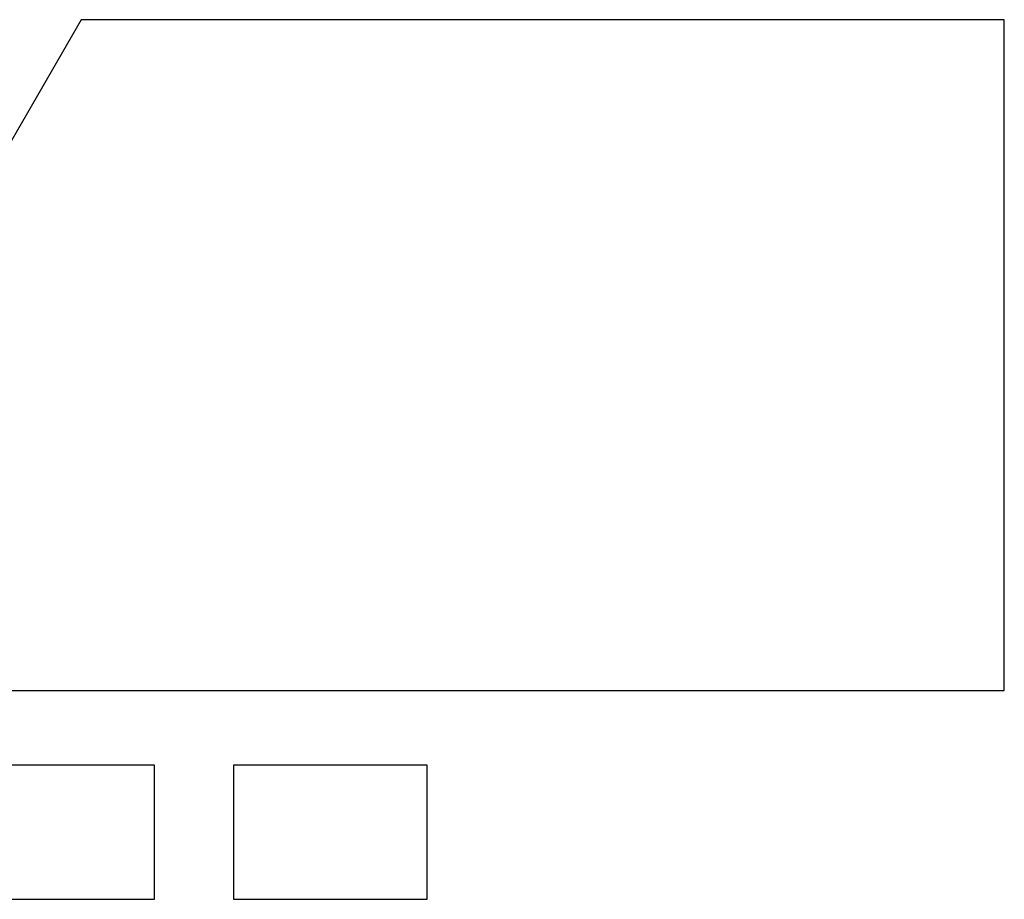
# Model space of a CAD drawing. Extents: x 0 to 1189, y 0 to 841.
# Tile 109 of 125: x 890 to 956, y 339 to 398. Entities that reach past the tile are written whole.
import ezdxf

# ---------------------------------------------------------------- set-up
doc = ezdxf.new("R2010")
doc.units = 0
doc.header["$LTSCALE"] = 65.395
doc.header["$MEASUREMENT"] = 0
doc.layers.add('7_ALL_FEATURES', color=7, linetype='CONTINUOUS')

msp = doc.modelspace()

# ---------------------------------------------------------------- linework, layer by layer
at = {"layer": '7_ALL_FEATURES', "linetype": 'Continuous'}
for p, q in [((893.87218, 398.34298), (885.78928, 384.34298)), ((955.78928, 398.34298), (893.87218, 398.34298)), ((955.78928, 353.34298), (955.78928, 398.34298)), ((885.78928, 353.34298), (955.78928, 353.34298)), ((898.78928, 348.34298), (885.78928, 348.34298)), ((898.78928, 339.34298), (898.78928, 348.34298)), ((917.08928, 348.34298), (904.08928, 348.34298)), ((904.08928, 348.34298), (904.08928, 339.34298)), ((917.08928, 339.34298), (917.08928, 348.34298)), ((885.78928, 339.34298), (898.78928, 339.34298)), ((904.08928, 339.34298), (917.08928, 339.34298))]:
    msp.add_line(p, q, dxfattribs=at)

doc.saveas('drawing.dxf')
